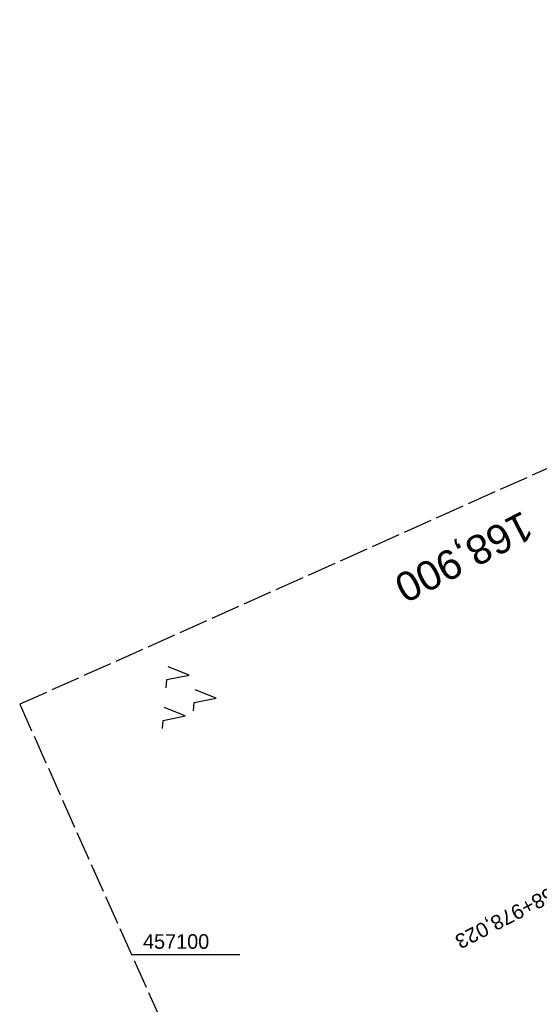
# Model space of a CAD drawing. Extents: x 509202 to 509841, y 456298 to 457260.
# Tile 49 of 56: x 509202 to 509290, y 457092 to 457260. Entities that reach past the tile are written whole.
import ezdxf
from ezdxf.enums import TextEntityAlignment as Align

# ---------------------------------------------------------------- set-up
doc = ezdxf.new("R2010")
doc.units = 0
doc.header["$LTSCALE"] = 10
doc.header["$MEASUREMENT"] = 0
for name, pattern in [('LT00', [0]), ('LT14', [0.6, 0.5, -0.1]), ('LT17', [0.15, 0.1, -0.05])]:
    doc.linetypes.add(name, pattern=pattern)
doc.layers.get('0').update_dxf_attribs({"linetype": 'LT00'})
for name, color, linetype in [('--EK_ST-93-1', 30, 'LT17'), ('-EL-93-1', 250, 'LT00'), ('DFK_NUTZUNG', 250, 'LT00'), ('V114_RASTER', 250, 'LT00')]:
    doc.layers.add(name, color=color, linetype=linetype)
doc.layers.add('-BLATT_114-RAND', color=7, linetype='LT14', plot=False)
doc.styles.add('Arial', font='ARIAL.TTF')
doc.styles.add('Beschrift', font='ARIAL.TTF')
doc.styles.get("Standard").update_dxf_attribs({"font": 'ARIAL.TTF'})

# ---------------------------------------------------------------- blocks, each defined once
blk = doc.blocks.new('SYMB7221')
at = {"color": 0, "linetype": 'ByBlock'}
for p, q in [((0, 0.435), (-0.11, 0.065)), ((0.11, 0.065), (0, 0.435)), ((0.25, 0.065), (0.11, 0.065)), ((-0.35, -0.065), (-0.46, -0.435)), ((0.35, -0.065), (0.24, -0.435))]:
    blk.add_line(p, q, dxfattribs=at)
for points in [[(-0.1, -0.435), (-0.24, -0.435), (-0.35, -0.065)], [(0.6, -0.435), (0.46, -0.435), (0.35, -0.065)]]:
    blk.add_lwpolyline(points, dxfattribs=at)

msp = doc.modelspace()

# ---------------------------------------------------------------- linework, layer by layer
at = {"layer": '-BLATT_114-RAND'}
msp.add_lwpolyline([(509201.6, 457142.83), (509579.07, 456298.35), (509841.09, 456415.47), (509463.62, 457259.94), (509201.6, 457142.83)], dxfattribs=at)
at = {"layer": 'V114_RASTER'}
msp.add_line((509220.74, 457100), (509239.24, 457100), dxfattribs=at)

# ---------------------------------------------------------------- block references
at = {"layer": 'DFK_NUTZUNG', "xscale": 10.00000000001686, "yscale": 10, "zscale": 10, "rotation": 264.7377100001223}
msp.add_blockref('SYMB7221', (509230.88, 457144.26), dxfattribs=at)

# ---------------------------------------------------------------- texts
at = {"layer": '--EK_ST-93-1', "style": 'Beschrift'}
msp.add_text('168,900', height=5, rotation=-152.709, dxfattribs=at).set_placement((509288.8, 457173.8), align=Align.MIDDLE_LEFT)
at = {"layer": '-EL-93-1', "style": 'Arial'}
msp.add_text('   km 168+978,023', height=2.5, rotation=207.3621, dxfattribs=at).set_placement((509302.14, 457115.33), align=Align.MIDDLE_LEFT)
at = {"layer": 'V114_RASTER', "width": 0.972}
msp.add_text(' 457100', height=2.5, rotation=0.0001, dxfattribs=at).set_placement((509221.74, 457101))

doc.saveas('drawing.dxf')
